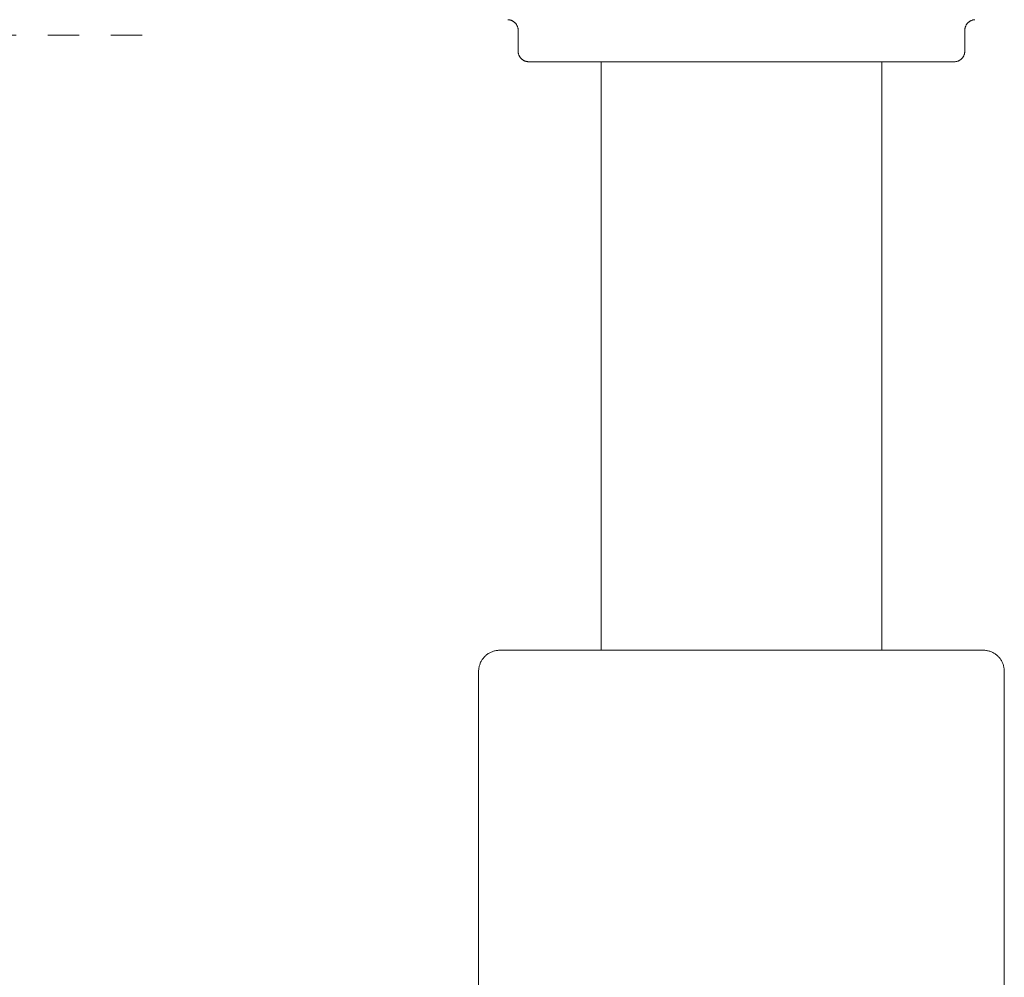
# Model space of a CAD drawing. Header units: millimetres. Extents: x 5811 to 10714, y -316 to 7072.
# Tile 5 of 14: x 6525 to 6619, y 1849 to 1940. Entities that reach past the tile are written whole.
import ezdxf

# ---------------------------------------------------------------- set-up
doc = ezdxf.new("R2010")
doc.units = ezdxf.units.MM
doc.linetypes.add('Dash', pattern=[6, 3, -3])
doc.layers.add('Aparatos eléctricos', color=7, linetype='Continuous', lineweight=9)
doc.layers.add('Lighthing Fixture Dim Grey Dash', color=7, linetype='Dash', lineweight=9, true_color=0xd2d2d2)

# ---------------------------------------------------------------- blocks, each defined once
blk = doc.blocks.new('34278-11L - 34278-11L KLIM S Black_walnut fan DC E27-660931-Alzado_PDF')
at = {"layer": 'Aparatos eléctricos'}
for p, q in [((6572.365, 1938.956), (6572.365, 1936.958)), ((6614.852, 1936.958), (6614.852, 1938.956)), ((6580.255, 1935.964), (6580.255, 1879.964)), ((6606.962, 1879.964), (6606.962, 1935.964)), ((6568.607, 1877.964), (6568.607, 1837.964)), ((6618.61, 1837.964), (6618.61, 1877.964))]:
    blk.add_line(p, q, dxfattribs=at)
at = {"layer": 'Aparatos eléctricos', "flags": 128}
for points in [[(6572.365, 1938.956), (6572.364, 1938.996), (6572.362, 1939.037), (6572.358, 1939.077), (6572.352, 1939.117), (6572.345, 1939.156), (6572.336, 1939.196), (6572.326, 1939.235), (6572.314, 1939.273), (6572.3, 1939.311), (6572.285, 1939.349), (6572.269, 1939.385), (6572.251, 1939.422), (6572.232, 1939.457), (6572.211, 1939.492), (6572.189, 1939.525), (6572.165, 1939.558), (6572.141, 1939.59), (6572.115, 1939.621), (6572.088, 1939.651), (6572.059, 1939.679), (6572.03, 1939.707), (6571.999, 1939.733), (6571.968, 1939.758), (6571.935, 1939.782), (6571.902, 1939.804), (6571.867, 1939.825), (6571.832, 1939.845), (6571.796, 1939.863), (6571.76, 1939.88), (6571.722, 1939.896), (6571.684, 1939.909), (6571.646, 1939.922), (6571.607, 1939.933), (6571.568, 1939.942), (6571.528, 1939.949), (6571.489, 1939.955), (6571.448, 1939.96), (6571.408, 1939.963), (6571.368, 1939.964)], [(6615.82, 1939.963), (6615.779, 1939.961), (6615.739, 1939.957), (6615.699, 1939.951), (6615.66, 1939.944), (6615.62, 1939.935), (6615.581, 1939.925), (6615.543, 1939.913), (6615.505, 1939.899), (6615.467, 1939.884), (6615.431, 1939.868), (6615.394, 1939.85), (6615.359, 1939.831), (6615.325, 1939.81), (6615.291, 1939.788), (6615.258, 1939.765), (6615.226, 1939.74), (6615.195, 1939.714), (6615.166, 1939.687), (6615.137, 1939.658), (6615.109, 1939.629), (6615.083, 1939.598), (6615.058, 1939.567), (6615.034, 1939.534), (6615.012, 1939.501), (6614.991, 1939.466), (6614.971, 1939.431), (6614.953, 1939.395), (6614.936, 1939.359), (6614.921, 1939.321), (6614.907, 1939.284), (6614.894, 1939.245), (6614.884, 1939.206), (6614.874, 1939.167), (6614.867, 1939.127), (6614.861, 1939.088), (6614.856, 1939.048), (6614.853, 1939.007), (6614.852, 1938.967), (6614.852, 1938.956)], [(6573.358, 1935.964), (6573.319, 1935.965), (6573.279, 1935.967), (6573.24, 1935.971), (6573.2, 1935.977), (6573.161, 1935.984), (6573.122, 1935.993), (6573.084, 1936.003), (6573.046, 1936.014), (6573.008, 1936.028), (6572.972, 1936.042), (6572.935, 1936.059), (6572.9, 1936.076), (6572.865, 1936.095), (6572.831, 1936.116), (6572.797, 1936.138), (6572.765, 1936.161), (6572.734, 1936.185), (6572.703, 1936.211), (6572.674, 1936.237), (6572.646, 1936.265), (6572.619, 1936.294), (6572.593, 1936.325), (6572.568, 1936.356), (6572.545, 1936.388), (6572.522, 1936.421), (6572.502, 1936.455), (6572.482, 1936.489), (6572.464, 1936.525), (6572.448, 1936.561), (6572.432, 1936.598), (6572.419, 1936.635), (6572.407, 1936.673), (6572.396, 1936.711), (6572.387, 1936.75), (6572.379, 1936.789), (6572.373, 1936.828), (6572.369, 1936.868), (6572.366, 1936.907), (6572.365, 1936.947), (6572.365, 1936.958)], [(6614.852, 1936.958), (6614.851, 1936.918), (6614.849, 1936.878), (6614.845, 1936.839), (6614.839, 1936.799), (6614.832, 1936.76), (6614.824, 1936.721), (6614.813, 1936.683), (6614.802, 1936.645), (6614.788, 1936.608), (6614.774, 1936.571), (6614.757, 1936.534), (6614.74, 1936.499), (6614.721, 1936.464), (6614.7, 1936.43), (6614.679, 1936.397), (6614.655, 1936.364), (6614.631, 1936.333), (6614.605, 1936.302), (6614.579, 1936.273), (6614.551, 1936.245), (6614.522, 1936.218), (6614.492, 1936.192), (6614.46, 1936.167), (6614.428, 1936.144), (6614.395, 1936.122), (6614.361, 1936.101), (6614.327, 1936.081), (6614.291, 1936.063), (6614.255, 1936.047), (6614.219, 1936.032), (6614.181, 1936.018), (6614.143, 1936.006), (6614.105, 1935.995), (6614.066, 1935.986), (6614.027, 1935.978), (6613.988, 1935.973), (6613.949, 1935.968), (6613.909, 1935.965), (6613.869, 1935.964), (6613.858, 1935.964)], [(6578.529, 1935.964), (6578.001, 1935.964), (6577.498, 1935.964), (6577.02, 1935.964), (6576.569, 1935.964), (6576.145, 1935.964), (6575.749, 1935.964), (6575.381, 1935.964), (6575.043, 1935.964), (6574.735, 1935.964), (6574.456, 1935.964), (6574.209, 1935.964), (6573.992, 1935.964), (6573.807, 1935.964), (6573.653, 1935.964), (6573.531, 1935.964), (6573.442, 1935.964), (6573.385, 1935.964), (6573.36, 1935.964), (6573.358, 1935.964)], [(6573.358, 1935.964), (6573.375, 1935.964), (6573.423, 1935.964), (6573.504, 1935.964), (6573.617, 1935.964), (6573.762, 1935.964), (6573.939, 1935.964), (6574.147, 1935.964), (6574.386, 1935.964), (6574.657, 1935.964), (6574.957, 1935.964), (6575.287, 1935.964), (6575.647, 1935.964), (6576.035, 1935.964), (6576.452, 1935.964), (6576.895, 1935.964), (6577.366, 1935.964), (6577.863, 1935.964), (6578.384, 1935.964), (6578.931, 1935.964), (6579.5, 1935.964), (6580.092, 1935.964), (6580.706, 1935.964), (6581.341, 1935.964), (6581.995, 1935.964), (6582.667, 1935.964), (6583.358, 1935.964), (6584.064, 1935.964), (6584.786, 1935.964), (6585.522, 1935.964), (6586.271, 1935.964), (6587.031, 1935.964), (6587.803, 1935.964), (6588.583, 1935.964), (6589.371, 1935.964), (6590.167, 1935.964), (6590.967, 1935.964), (6591.772, 1935.964), (6592.58, 1935.964), (6593.39, 1935.964), (6593.608, 1935.964)], [(6593.608, 1935.964), (6594.418, 1935.964), (6595.227, 1935.964), (6596.033, 1935.964), (6596.835, 1935.964), (6597.632, 1935.964), (6598.422, 1935.964), (6599.205, 1935.964), (6599.978, 1935.964), (6600.742, 1935.964), (6601.494, 1935.964), (6602.234, 1935.964), (6602.96, 1935.964), (6603.67, 1935.964), (6604.365, 1935.964), (6605.042, 1935.964), (6605.702, 1935.964), (6606.342, 1935.964), (6606.961, 1935.964), (6607.559, 1935.964), (6608.135, 1935.964), (6608.688, 1935.964), (6609.216, 1935.964), (6609.719, 1935.964), (6610.197, 1935.964), (6610.648, 1935.964), (6611.072, 1935.964), (6611.468, 1935.964), (6611.836, 1935.964), (6612.174, 1935.964), (6612.482, 1935.964), (6612.761, 1935.964), (6613.008, 1935.964), (6613.225, 1935.964), (6613.41, 1935.964), (6613.564, 1935.964), (6613.686, 1935.964), (6613.775, 1935.964), (6613.832, 1935.964), (6613.857, 1935.964), (6613.858, 1935.964)], [(6613.858, 1935.964), (6613.842, 1935.964), (6613.794, 1935.964), (6613.713, 1935.964), (6613.6, 1935.964), (6613.455, 1935.964), (6613.278, 1935.964), (6613.07, 1935.964), (6612.831, 1935.964), (6612.56, 1935.964), (6612.26, 1935.964), (6611.93, 1935.964), (6611.57, 1935.964), (6611.182, 1935.964), (6610.765, 1935.964), (6610.322, 1935.964), (6609.851, 1935.964), (6609.354, 1935.964), (6608.833, 1935.964), (6608.606, 1935.964)], [(6568.607, 1877.964), (6568.608, 1878.044), (6568.613, 1878.124), (6568.621, 1878.203), (6568.632, 1878.282), (6568.646, 1878.361), (6568.664, 1878.439), (6568.684, 1878.516), (6568.708, 1878.593), (6568.735, 1878.668), (6568.764, 1878.743), (6568.797, 1878.816), (6568.833, 1878.887), (6568.871, 1878.958), (6568.912, 1879.026), (6568.956, 1879.093), (6569.002, 1879.158), (6569.052, 1879.222), (6569.103, 1879.283), (6569.157, 1879.342), (6569.213, 1879.399), (6569.272, 1879.453), (6569.332, 1879.506), (6569.395, 1879.555), (6569.46, 1879.602), (6569.526, 1879.647), (6569.594, 1879.689), (6569.664, 1879.728), (6569.735, 1879.764), (6569.808, 1879.798), (6569.882, 1879.828), (6569.957, 1879.856), (6570.033, 1879.88), (6570.111, 1879.902), (6570.188, 1879.92), (6570.267, 1879.935), (6570.346, 1879.947), (6570.426, 1879.956), (6570.505, 1879.962), (6570.585, 1879.964), (6570.607, 1879.964)], [(6570.607, 1879.964), (6570.625, 1879.964), (6570.681, 1879.964), (6570.772, 1879.964), (6570.901, 1879.964), (6571.066, 1879.964), (6571.266, 1879.964), (6571.503, 1879.964), (6571.775, 1879.964), (6572.082, 1879.964), (6572.423, 1879.964)], [(6616.61, 1879.964), (6616.592, 1879.964), (6616.536, 1879.964), (6616.444, 1879.964), (6616.316, 1879.964), (6616.151, 1879.964), (6615.951, 1879.964), (6615.714, 1879.964), (6615.442, 1879.964), (6615.135, 1879.964), (6614.794, 1879.964), (6614.419, 1879.964), (6614.011, 1879.964), (6613.57, 1879.964), (6613.097, 1879.964), (6612.592, 1879.964), (6612.058, 1879.964), (6611.494, 1879.964), (6610.901, 1879.964), (6610.281, 1879.964), (6609.634, 1879.964), (6608.961, 1879.964), (6608.264, 1879.964), (6607.543, 1879.964), (6606.8, 1879.964), (6606.036, 1879.964), (6605.252, 1879.964), (6604.45, 1879.964), (6603.63, 1879.964), (6602.794, 1879.964), (6601.943, 1879.964), (6601.079, 1879.964), (6600.203, 1879.964), (6599.317, 1879.964), (6598.421, 1879.964), (6597.518, 1879.964), (6596.608, 1879.964), (6595.694, 1879.964), (6594.776, 1879.964), (6593.857, 1879.964), (6592.937, 1879.964), (6592.018, 1879.964), (6591.102, 1879.964), (6590.189, 1879.964), (6589.282, 1879.964), (6588.383, 1879.964), (6587.491, 1879.964), (6586.609, 1879.964), (6585.739, 1879.964), (6584.881, 1879.964), (6584.037, 1879.964), (6583.208, 1879.964), (6582.396, 1879.964), (6581.602, 1879.964), (6580.827, 1879.964), (6580.072, 1879.964), (6579.339, 1879.964), (6578.629, 1879.964), (6577.943, 1879.964), (6577.282, 1879.964), (6576.647, 1879.964), (6576.04, 1879.964), (6575.46, 1879.964), (6574.909, 1879.964), (6574.389, 1879.964), (6573.899, 1879.964), (6573.44, 1879.964), (6573.014, 1879.964), (6572.621, 1879.964), (6572.262, 1879.964), (6571.936, 1879.964), (6571.645, 1879.964), (6571.39, 1879.964), (6571.169, 1879.964), (6570.985, 1879.964), (6570.837, 1879.964), (6570.726, 1879.964), (6570.651, 1879.964), (6570.612, 1879.964), (6570.607, 1879.964)], [(6614.621, 1879.964), (6614.955, 1879.964), (6615.281, 1879.964), (6615.572, 1879.964), (6615.827, 1879.964), (6616.047, 1879.964), (6616.232, 1879.964), (6616.38, 1879.964), (6616.491, 1879.964), (6616.566, 1879.964), (6616.605, 1879.964), (6616.61, 1879.964)], [(6616.61, 1879.964), (6616.69, 1879.963), (6616.77, 1879.958), (6616.849, 1879.95), (6616.929, 1879.939), (6617.007, 1879.924), (6617.085, 1879.907), (6617.163, 1879.886), (6617.239, 1879.863), (6617.315, 1879.836), (6617.389, 1879.806), (6617.462, 1879.774), (6617.534, 1879.738), (6617.604, 1879.7), (6617.673, 1879.659), (6617.739, 1879.615), (6617.805, 1879.568), (6617.868, 1879.519), (6617.929, 1879.468), (6617.988, 1879.414), (6618.045, 1879.357), (6618.1, 1879.299), (6618.152, 1879.238), (6618.202, 1879.176), (6618.249, 1879.111), (6618.293, 1879.045), (6618.335, 1878.976), (6618.374, 1878.907), (6618.411, 1878.835), (6618.444, 1878.763), (6618.474, 1878.689), (6618.502, 1878.613), (6618.526, 1878.537), (6618.548, 1878.46), (6618.566, 1878.382), (6618.581, 1878.304), (6618.593, 1878.225), (6618.602, 1878.145), (6618.608, 1878.065), (6618.61, 1877.985), (6618.61, 1877.964)]]:
    blk.add_lwpolyline(points, dxfattribs=at)

msp = doc.modelspace()

# ---------------------------------------------------------------- linework, layer by layer
at = {"layer": 'Lighthing Fixture Dim Grey Dash'}
msp.add_line((6536.611, 1938.494), (5981.611, 1938.494), dxfattribs=at)

# ---------------------------------------------------------------- block references
at = {"layer": 'Aparatos eléctricos'}
msp.add_blockref('34278-11L - 34278-11L KLIM S Black_walnut fan DC E27-660931-Alzado_PDF', (0, 0), dxfattribs=at)

doc.saveas('drawing.dxf')
